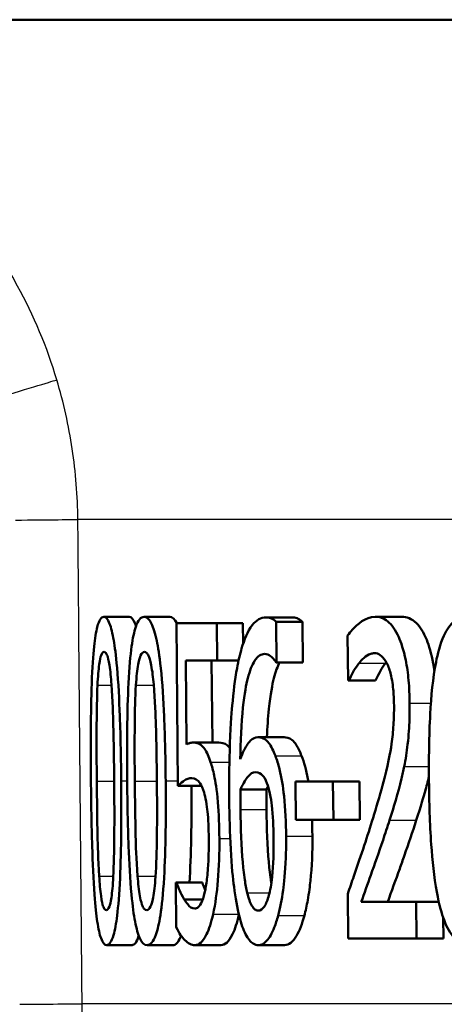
# Model space of a CAD drawing. Header units: millimetres. Extents: x 100 to 2000, y 93 to 4052.
# Tile 11 of 24: x 862.79 to 866.16, y 1527.49 to 1535.3. Entities that reach past the tile are written whole.
import ezdxf

# ---------------------------------------------------------------- set-up
doc = ezdxf.new("R2010")
doc.units = ezdxf.units.MM
doc.header["$LTSCALE"] = 10
doc.layers.add('Visible Edges(ISO)', color=7, linetype='Continuous', lineweight=50)
doc.layers.add('Visible Tangent Edges(ISO)', color=7, linetype='Continuous', lineweight=25)

msp = doc.modelspace()

# ---------------------------------------------------------------- linework, layer by layer
at = {"layer": 'Visible Edges(ISO)'}
for p, q in [((968.2631, 1535.2974), (852.8631, 1535.2974)), ((863.4556, 1530.5596), (863.6578, 1530.5596)), ((863.7759, 1530.5596), (863.9794, 1530.5596)), ((864.7425, 1530.5555), (864.9503, 1530.5555)), ((864.8273, 1530.1989), (864.8244, 1530.5211)), ((864.8244, 1530.5211), (865.0325, 1530.5211)), ((865.0325, 1530.5211), (865.0354, 1530.1989)), ((865.6098, 1530.5616), (865.8216, 1530.5616)), ((864.0325, 1530.5089), (864.3544, 1530.5089)), ((864.0325, 1530.5089), (864.044, 1529.2204)), ((864.357, 1530.2151), (864.3544, 1530.5089)), ((864.3544, 1530.5089), (864.5604, 1530.5089)), ((864.5604, 1530.5089), (864.5619, 1530.3468)), ((865.392, 1530.4117), (865.3953, 1530.0551)), ((864.1128, 1529.5486), (864.1069, 1530.2151)), ((864.357, 1530.2151), (864.1069, 1530.2151)), ((864.3118, 1530.2151), (864.3177, 1529.5628)), ((864.357, 1530.2151), (864.5263, 1530.2151)), ((864.8273, 1530.1989), (864.8232, 1530.1989)), ((864.8273, 1530.1989), (865.0354, 1530.1989)), ((865.4014, 1530.0551), (865.3953, 1530.0551)), ((865.4014, 1530.0551), (865.6122, 1530.0551)), ((864.6794, 1529.6053), (864.8868, 1529.6053)), ((864.1647, 1529.5628), (864.3699, 1529.5628)), ((864.044, 1529.2204), (864.2318, 1529.2204)), ((864.5415, 1529.19), (864.7483, 1529.19)), ((864.9789, 1529.2549), (865.2757, 1529.2549)), ((864.9789, 1529.2549), (864.9816, 1528.951)), ((865.2784, 1528.951), (865.2757, 1529.2549)), ((865.2757, 1529.2549), (865.4858, 1529.2549)), ((865.4858, 1529.2549), (865.4886, 1528.951)), ((865.2784, 1528.951), (864.9816, 1528.951)), ((865.2784, 1528.951), (865.4886, 1528.951)), ((864.0283, 1528.4526), (864.0336, 1528.4526)), ((864.0283, 1528.4526), (864.0315, 1528.098)), ((864.0336, 1528.4526), (864.2382, 1528.4526)), ((865.3932, 1528.3634), (865.3965, 1528.0089)), ((864.0942, 1528.3189), (864.2409, 1528.3189)), ((865.4997, 1528.2986), (865.9372, 1528.2986)), ((865.9399, 1528.0089), (865.9372, 1528.2986)), ((865.9372, 1528.2986), (866.1159, 1528.2986)), ((866.1516, 1528.1714), (866.1531, 1528.0089)), ((863.4786, 1527.9562), (863.6807, 1527.9562)), ((863.799, 1527.9562), (864.0026, 1527.9562)), ((864.1795, 1527.9562), (864.3847, 1527.9562)), ((864.6836, 1527.9562), (864.891, 1527.9562)), ((865.9399, 1528.0089), (865.3965, 1528.0089)), ((865.9399, 1528.0089), (866.1531, 1528.0089))]:
    msp.add_line(p, q, dxfattribs=at)
for points, knots in [([(863.4556, 1530.5596), (863.4459, 1530.5596), (863.4363, 1530.5537), (863.4188, 1530.5267), (863.411, 1530.5071), (863.3936, 1530.4409), (863.3853, 1530.389), (863.3709, 1530.2526), (863.3645, 1530.1588), (863.352, 1529.8067), (863.3513, 1529.529), (863.3537, 1529.2569)], [-0.2297019, -0.2297019, -0.2297019, -0.2297019, -0.1976608, -0.1976608, -0.168451, -0.168451, -0.1276183, -0.1276183, -0.0816339, -0.0816339, 0, 0, 0, 0]), ([(863.594, 1529.2589), (863.5925, 1529.428), (863.5893, 1529.6055), (863.5783, 1529.9029), (863.5712, 1530.0374), (863.5521, 1530.2583), (863.543, 1530.3251), (863.5251, 1530.4305), (863.514, 1530.475), (863.4867, 1530.5446), (863.4709, 1530.5596), (863.4556, 1530.5596)], [-0.1301869, -0.1301869, -0.1301869, -0.1301869, -0.0997619, -0.0997619, -0.0759506, -0.0759506, -0.0557659, -0.0557659, -0.0309595, -0.0309595, 0, 0, 0, 0]), ([(863.7759, 1530.5596), (863.7636, 1530.5596), (863.7513, 1530.5537), (863.729, 1530.5269), (863.7189, 1530.5075), (863.6964, 1530.4417), (863.6854, 1530.3898), (863.6663, 1530.2529), (863.6579, 1530.1593), (863.6406, 1529.8088), (863.639, 1529.53), (863.6414, 1529.2569)], [-0.2273611, -0.2273611, -0.2273611, -0.2273611, -0.1959595, -0.1959595, -0.167356, -0.167356, -0.127294, -0.127294, -0.0819353, -0.0819353, 0, 0, 0, 0]), ([(863.6578, 1530.5596), (863.673, 1530.5596), (863.6887, 1530.5449), (863.7064, 1530.5007), (863.7089, 1530.4935), (863.7115, 1530.4857)], [0, 0, 0, 0, 0.03060119, 0.03060119, 0.03593268, 0.03593268, 0.03593268, 0.03593268]), ([(863.9473, 1529.2589), (863.9458, 1529.4274), (863.9422, 1529.6041), (863.9292, 1529.9007), (863.9207, 1530.0348), (863.8975, 1530.2544), (863.8864, 1530.3224), (863.8639, 1530.4294), (863.8501, 1530.4742), (863.8156, 1530.5444), (863.7955, 1530.5596), (863.7759, 1530.5596)], [-0.1329416, -0.1329416, -0.1329416, -0.1329416, -0.1015755, -0.1015755, -0.0769811, -0.0769811, -0.0563199, -0.0563199, -0.0313076, -0.0313076, 0, 0, 0, 0]), ([(864.7425, 1530.5555), (864.7049, 1530.5555), (864.668, 1530.5379), (864.5972, 1530.4461), (864.5698, 1530.3762), (864.5365, 1530.2633), (864.5244, 1530.2106), (864.514, 1530.1523)], [-0.08071298, -0.08071298, -0.08071298, -0.08071298, -0.05220625, -0.05220625, -0.02169326, -0.02169326, 0, 0, 0, 0]), ([(864.8244, 1530.5211), (864.8161, 1530.5304), (864.7977, 1530.5482), (864.7566, 1530.555), (864.7495, 1530.5555), (864.7425, 1530.5555)], [-0.04474916, -0.04474916, -0.04474916, -0.04474916, -0.00770335, -0.00770335, 0, 0, 0, 0]), ([(864.9503, 1530.5555), (864.9639, 1530.5555), (864.9776, 1530.5535), (865.0015, 1530.5453), (865.0171, 1530.5385), (865.0325, 1530.5211)], [0, 0, 0, 0, 0.01480014, 0.01480014, 0.02581261, 0.02581261, 0.02581261, 0.02581261]), ([(865.6098, 1530.5616), (865.5355, 1530.5616), (865.4676, 1530.499), (865.4164, 1530.4442), (865.4036, 1530.4289), (865.392, 1530.4117)], [-0.05127185, -0.05127185, -0.05127185, -0.05127185, -0.01224463, -0.01224463, 0, 0, 0, 0]), ([(865.8843, 1529.8748), (865.8837, 1529.9364), (865.8811, 1529.998), (865.8706, 1530.1133), (865.8632, 1530.1663), (865.8366, 1530.2993), (865.8156, 1530.3587), (865.7714, 1530.4582), (865.742, 1530.4983), (865.6778, 1530.5512), (865.6433, 1530.5616), (865.6098, 1530.5616)], [-0.1034251, -0.1034251, -0.1034251, -0.1034251, -0.090608, -0.090608, -0.0787607, -0.0787607, -0.0589395, -0.0589395, -0.0304035, -0.0304035, 0, 0, 0, 0]), ([(865.8216, 1530.5616), (865.8603, 1530.5616), (865.9004, 1530.5479), (865.9678, 1530.4809), (865.9953, 1530.4377), (866.0377, 1530.332), (866.0566, 1530.2709), (866.0748, 1530.1695), (866.078, 1530.149), (866.0808, 1530.1281)], [0, 0, 0, 0, 0.03498879, 0.03498879, 0.06241363, 0.06241363, 0.08309244, 0.08309244, 0.08818922, 0.08818922, 0.08818922, 0.08818922]), ([(866.3373, 1530.5596), (866.3035, 1530.5596), (866.2699, 1530.5496), (866.2081, 1530.5002), (866.1806, 1530.4631), (866.1256, 1530.3437), (866.1063, 1530.266), (866.0691, 1530.0769), (866.0554, 1529.9295), (866.0382, 1529.6165), (866.0362, 1529.4314), (866.0378, 1529.2569)], [-0.1533658, -0.1533658, -0.1533658, -0.1533658, -0.1349126, -0.1349126, -0.117459, -0.117459, -0.0952159, -0.0952159, -0.0523708, -0.0523708, 0, 0, 0, 0]), ([(863.4058, 1530.0186), (863.4074, 1530.0507), (863.4093, 1530.0819), (863.4138, 1530.1373), (863.4164, 1530.1618), (863.4245, 1530.221), (863.4299, 1530.2415), (863.4416, 1530.2744), (863.4498, 1530.282), (863.458, 1530.282)], [-0.03909306, -0.03909306, -0.03909306, -0.03909306, -0.03260064, -0.03260064, -0.02674294, -0.02674294, -0.01665849, -0.01665849, 0, 0, 0, 0]), ([(863.458, 1530.282), (863.4626, 1530.282), (863.4673, 1530.2796), (863.4761, 1530.2689), (863.4802, 1530.2611), (863.4879, 1530.2394), (863.4941, 1530.2186), (863.5077, 1530.132), (863.5129, 1530.0788), (863.5169, 1530.0227)], [-0.07563204, -0.07563204, -0.07563204, -0.07563204, -0.05474211, -0.05474211, -0.03590897, -0.03590897, -0.01813724, -0.01813724, 0, 0, 0, 0]), ([(863.7109, 1530.0186), (863.713, 1530.0505), (863.7155, 1530.0816), (863.7214, 1530.1367), (863.7247, 1530.1611), (863.7353, 1530.2207), (863.7422, 1530.2413), (863.7574, 1530.2743), (863.7678, 1530.282), (863.7784, 1530.282)], [-0.0390286, -0.0390286, -0.0390286, -0.0390286, -0.03265223, -0.03265223, -0.0268904, -0.0268904, -0.01682142, -0.01682142, 0, 0, 0, 0]), ([(863.7784, 1530.282), (863.7842, 1530.282), (863.7901, 1530.2796), (863.8013, 1530.2689), (863.8065, 1530.2611), (863.8162, 1530.2394), (863.824, 1530.2187), (863.8409, 1530.132), (863.8474, 1530.0788), (863.8523, 1530.0227)], [-0.07582166, -0.07582166, -0.07582166, -0.07582166, -0.05490624, -0.05490624, -0.03605612, -0.03605612, -0.01817029, -0.01817029, 0, 0, 0, 0]), ([(864.5393, 1529.4311), (864.5413, 1529.5698), (864.5472, 1529.7132), (864.5724, 1529.9533), (864.5871, 1530.0254), (864.6149, 1530.1336), (864.6328, 1530.18), (864.6782, 1530.2504), (864.705, 1530.2658), (864.7325, 1530.2658)], [-0.09982403, -0.09982403, -0.09982403, -0.09982403, -0.0764295, -0.0764295, -0.05585639, -0.05585639, -0.03030662, -0.03030662, 0, 0, 0, 0]), ([(864.7325, 1530.2658), (864.7695, 1530.2658), (864.7944, 1530.2375), (864.8132, 1530.2145), (864.8184, 1530.2073), (864.8232, 1530.1989)], [-0.02127018, -0.02127018, -0.02127018, -0.02127018, -0.00561081, -0.00561081, 0, 0, 0, 0]), ([(865.4823, 1530.1929), (865.5022, 1530.2174), (865.5368, 1530.2548), (865.5851, 1530.2703), (865.5945, 1530.2719), (865.604, 1530.2719)], [-0.04450841, -0.04450841, -0.04450841, -0.04450841, -0.00856936, -0.00856936, 0, 0, 0, 0]), ([(865.604, 1530.2719), (865.6198, 1530.2719), (865.6358, 1530.2674), (865.6656, 1530.2469), (865.6795, 1530.2321), (865.6997, 1530.1993), (865.7066, 1530.1858), (865.713, 1530.1706)], [-0.03486646, -0.03486646, -0.03486646, -0.03486646, -0.02038596, -0.02038596, -0.00727084, -0.00727084, 0, 0, 0, 0]), ([(864.514, 1530.1523), (864.4975, 1530.0613), (864.4849, 1529.9618), (864.4696, 1529.7888), (864.4606, 1529.6701), (864.4516, 1529.3685), (864.4508, 1529.2371), (864.4519, 1529.107)], [-0.1740658, -0.1740658, -0.1740658, -0.1740658, -0.091492, -0.091492, -0.0390523, -0.0390523, 0, 0, 0, 0]), ([(864.8529, 1530.1989), (864.8354, 1530.1677), (864.82, 1530.1257), (864.7937, 1530.0235), (864.7784, 1529.9481), (864.7592, 1529.7584), (864.7542, 1529.6825), (864.7509, 1529.6053)], [0.03363797, 0.03363797, 0.03363797, 0.03363797, 0.05590946, 0.05590946, 0.07719874, 0.07719874, 0.09001635, 0.09001635, 0.09001635, 0.09001635]), ([(865.4014, 1530.0551), (865.4105, 1530.0746), (865.4348, 1530.126), (865.468, 1530.1749), (865.4751, 1530.1843), (865.4823, 1530.1929)], [-0.03463218, -0.03463218, -0.03463218, -0.03463218, -0.00722311, -0.00722311, 0, 0, 0, 0]), ([(865.6934, 1530.1929), (865.6789, 1530.1757), (865.6649, 1530.1552), (865.6431, 1530.1163), (865.6254, 1530.0831), (865.6122, 1530.0551)], [0, 0, 0, 0, 0.01452589, 0.01452589, 0.02376151, 0.02376151, 0.02376151, 0.02376151]), ([(865.713, 1530.1706), (865.7243, 1530.1439), (865.7336, 1530.1119), (865.7508, 1530.0252), (865.755, 1529.9777), (865.759, 1529.9164), (865.76, 1529.8864), (865.7603, 1529.8566)], [-0.02578896, -0.02578896, -0.02578896, -0.02578896, -0.01862836, -0.01862836, -0.00896227, -0.00896227, 0, 0, 0, 0]), ([(863.4002, 1529.2569), (863.3981, 1529.5052), (863.3987, 1529.6528), (863.3995, 1529.811), (863.4013, 1529.9229), (863.4058, 1530.0186)], [-0.04785026, -0.04785026, -0.04785026, -0.04785026, -0.03091117, -0.03091117, 0, 0, 0, 0]), ([(863.5169, 1530.0227), (863.5256, 1529.9019), (863.5294, 1529.7681), (863.5347, 1529.5612), (863.5369, 1529.4038), (863.5382, 1529.2589)], [-0.06228831, -0.06228831, -0.06228831, -0.06228831, -0.04346907, -0.04346907, 0, 0, 0, 0]), ([(863.7018, 1529.2569), (863.6996, 1529.5057), (863.7008, 1529.654), (863.7023, 1529.8123), (863.7048, 1529.9235), (863.7109, 1530.0186)], [-0.04790555, -0.04790555, -0.04790555, -0.04790555, -0.03075578, -0.03075578, 0, 0, 0, 0]), ([(863.8523, 1530.0227), (863.863, 1529.9019), (863.8675, 1529.7681), (863.8738, 1529.5613), (863.8761, 1529.4038), (863.8774, 1529.2589)], [-0.06228208, -0.06228208, -0.06228208, -0.06228208, -0.04347266, -0.04347266, 0, 0, 0, 0]), ([(865.7603, 1529.8566), (865.7608, 1529.8048), (865.7594, 1529.7536), (865.7527, 1529.6514), (865.7475, 1529.6014), (865.7304, 1529.4814), (865.7124, 1529.3847), (865.6449, 1529.1358), (865.6185, 1529.0469), (865.5934, 1528.9651)], [-0.1814378, -0.1814378, -0.1814378, -0.1814378, -0.1397601, -0.1397601, -0.0972027, -0.0972027, -0.0339781, -0.0339781, 0, 0, 0, 0]), ([(865.8413, 1529.3744), (865.8524, 1529.4296), (865.8614, 1529.4879), (865.8769, 1529.6222), (865.881, 1529.6865), (865.8843, 1529.7895), (865.8847, 1529.8322), (865.8843, 1529.8748)], [-0.04632189, -0.04632189, -0.04632189, -0.04632189, -0.03109662, -0.03109662, -0.01278678, -0.01278678, 0, 0, 0, 0]), ([(864.6794, 1529.6053), (864.6591, 1529.6053), (864.6391, 1529.5973), (864.598, 1529.5566), (864.5801, 1529.5234), (864.5583, 1529.4791), (864.5486, 1529.4561), (864.5393, 1529.4311)], [-0.04212185, -0.04212185, -0.04212185, -0.04212185, -0.02878752, -0.02878752, -0.01343053, -0.01343053, 0, 0, 0, 0]), ([(864.8181, 1529.4574), (864.8019, 1529.4982), (864.7843, 1529.5349), (864.7593, 1529.5683), (864.7426, 1529.5888), (864.703, 1529.6035), (864.6911, 1529.6053), (864.6794, 1529.6053)], [-0.1275873, -0.1275873, -0.1275873, -0.1275873, -0.043921, -0.043921, -0.0130989, -0.0130989, 0, 0, 0, 0]), ([(864.8868, 1529.6053), (864.9071, 1529.6053), (864.9282, 1529.5999), (864.9621, 1529.5748), (864.9736, 1529.5616), (865.0002, 1529.5181), (865.0136, 1529.4891), (865.0262, 1529.4574)], [0, 0, 0, 0, 0.02251533, 0.02251533, 0.03763457, 0.03763457, 0.05417302, 0.05417302, 0.05417302, 0.05417302]), ([(864.1647, 1529.5628), (864.155, 1529.5628), (864.1442, 1529.5611), (864.1278, 1529.5564), (864.1203, 1529.553), (864.1128, 1529.5486)], [-0.0221156, -0.0221156, -0.0221156, -0.0221156, -0.01027317, -0.01027317, 0, 0, 0, 0]), ([(864.3041, 1529.4068), (864.2896, 1529.451), (864.2741, 1529.4871), (864.2505, 1529.5221), (864.2345, 1529.5433), (864.1926, 1529.5606), (864.1784, 1529.5628), (864.1647, 1529.5628)], [-0.1404717, -0.1404717, -0.1404717, -0.1404717, -0.0548033, -0.0548033, -0.0182573, -0.0182573, 0, 0, 0, 0]), ([(864.3699, 1529.5628), (864.3906, 1529.5628), (864.4131, 1529.5577), (864.4423, 1529.5364), (864.4494, 1529.5295), (864.4562, 1529.521)], [0, 0, 0, 0, 0.02743934, 0.02743934, 0.03793231, 0.03793231, 0.03793231, 0.03793231]), ([(864.9034, 1528.8193), (864.9025, 1528.927), (864.8977, 1529.0358), (864.8787, 1529.216), (864.8672, 1529.2874), (864.8416, 1529.3911), (864.8304, 1529.4265), (864.8181, 1529.4574)], [-0.07325115, -0.07325115, -0.07325115, -0.07325115, -0.04081715, -0.04081715, -0.01588695, -0.01588695, 0, 0, 0, 0]), ([(865.0262, 1529.4574), (865.046, 1529.4076), (865.0628, 1529.347), (865.0772, 1529.2685), (865.0783, 1529.262), (865.0795, 1529.2549)], [0, 0, 0, 0, 0.02558478, 0.02558478, 0.02766799, 0.02766799, 0.02766799, 0.02766799]), ([(864.3732, 1528.8031), (864.3724, 1528.8982), (864.3693, 1528.999), (864.3532, 1529.1919), (864.3413, 1529.2568), (864.3237, 1529.341), (864.3143, 1529.3761), (864.3041, 1529.4068)], [-0.04834214, -0.04834214, -0.04834214, -0.04834214, -0.03287636, -0.03287636, -0.01559526, -0.01559526, 0, 0, 0, 0]), ([(865.7244, 1528.9469), (865.7583, 1529.0507), (865.7921, 1529.1574), (865.8278, 1529.3083), (865.8348, 1529.3409), (865.8413, 1529.3744)], [-0.05558994, -0.05558994, -0.05558994, -0.05558994, -0.01165738, -0.01165738, 0, 0, 0, 0]), ([(864.044, 1529.2204), (864.0623, 1529.2389), (864.0862, 1529.2556), (864.1126, 1529.2741), (864.1334, 1529.2812), (864.1546, 1529.2812)], [-0.0369159, -0.0369159, -0.0369159, -0.0369159, -0.02828986, -0.02828986, 0, 0, 0, 0]), ([(864.1546, 1529.2812), (864.1783, 1529.2812), (864.2025, 1529.2683), (864.2325, 1529.2219), (864.2427, 1529.1981), (864.2518, 1529.1657)], [-0.04098545, -0.04098545, -0.04098545, -0.04098545, -0.01489334, -0.01489334, 0, 0, 0, 0]), ([(864.5415, 1529.19), (864.5659, 1529.2485), (864.5861, 1529.2769), (864.6189, 1529.3162), (864.6396, 1529.3278), (864.6611, 1529.3278)], [-0.03978476, -0.03978476, -0.03978476, -0.03978476, -0.02413959, -0.02413959, 0, 0, 0, 0]), ([(864.6611, 1529.3278), (864.6844, 1529.3278), (864.7038, 1529.3157), (864.7279, 1529.293), (864.7402, 1529.2713), (864.7516, 1529.2407)], [-0.02731908, -0.02731908, -0.02731908, -0.02731908, -0.01523348, -0.01523348, 0, 0, 0, 0]), ([(866.0375, 1529.2961), (866.0278, 1529.2537), (866.0174, 1529.213), (865.9974, 1529.1422), (865.9722, 1529.0552), (865.9366, 1528.9469)], [0.00928126, 0.00928126, 0.00928126, 0.00928126, 0.02468598, 0.02468598, 0.03712968, 0.03712968, 0.03712968, 0.03712968]), ([(863.3537, 1529.2569), (863.3552, 1529.0871), (863.3581, 1528.9084), (863.3674, 1528.6106), (863.3732, 1528.4757), (863.3889, 1528.2628), (863.3964, 1528.1949), (863.4127, 1528.0851), (863.4225, 1528.0409), (863.4478, 1527.9712), (863.4631, 1527.9562), (863.4786, 1527.9562)], [-0.1424446, -0.1424446, -0.1424446, -0.1424446, -0.1062221, -0.1062221, -0.0780814, -0.0780814, -0.0559799, -0.0559799, -0.0312288, -0.0312288, 0, 0, 0, 0]), ([(863.4189, 1528.5032), (863.4106, 1528.6349), (863.4076, 1528.7617), (863.4034, 1528.9566), (863.4015, 1529.1177), (863.4002, 1529.2569)], [-0.05839762, -0.05839762, -0.05839762, -0.05839762, -0.04174964, -0.04174964, 0, 0, 0, 0]), ([(863.4786, 1527.9562), (863.4882, 1527.9562), (863.498, 1527.9621), (863.5163, 1527.9891), (863.5248, 1528.0086), (863.5441, 1528.0749), (863.5537, 1528.1272), (863.5709, 1528.2646), (863.5787, 1528.3595), (863.5948, 1528.7128), (863.5964, 1528.9885), (863.594, 1529.2589)], [-0.2294305, -0.2294305, -0.2294305, -0.2294305, -0.1976255, -0.1976255, -0.168549, -0.168549, -0.1275139, -0.1275139, -0.0811362, -0.0811362, 0, 0, 0, 0]), ([(863.5382, 1529.2589), (863.5403, 1529.0208), (863.5395, 1528.8817), (863.538, 1528.7083), (863.5359, 1528.5937), (863.5307, 1528.4972)], [-0.05255086, -0.05255086, -0.05255086, -0.05255086, -0.03116451, -0.03116451, 0, 0, 0, 0]), ([(863.6414, 1529.2569), (863.6429, 1529.0876), (863.6461, 1528.9095), (863.6574, 1528.6124), (863.6647, 1528.4779), (863.6844, 1528.2637), (863.694, 1528.1957), (863.7147, 1528.0861), (863.7273, 1528.0416), (863.7597, 1527.9713), (863.7792, 1527.9562), (863.799, 1527.9562)], [-0.1409676, -0.1409676, -0.1409676, -0.1409676, -0.1057538, -0.1057538, -0.0783528, -0.0783528, -0.0564787, -0.0564787, -0.031553, -0.031553, 0, 0, 0, 0]), ([(863.724, 1528.5032), (863.7136, 1528.6349), (863.7101, 1528.7617), (863.7051, 1528.9566), (863.703, 1529.1177), (863.7018, 1529.2569)], [-0.05839992, -0.05839992, -0.05839992, -0.05839992, -0.04175196, -0.04175196, 0, 0, 0, 0]), ([(863.799, 1527.9562), (863.8114, 1527.9562), (863.8239, 1527.9622), (863.8473, 1527.9895), (863.8581, 1528.0092), (863.8826, 1528.0762), (863.8949, 1528.1289), (863.9164, 1528.2661), (863.9265, 1528.3611), (863.9472, 1528.7157), (863.9497, 1528.9897), (863.9473, 1529.2589)], [-0.2332596, -0.2332596, -0.2332596, -0.2332596, -0.2002554, -0.2002554, -0.1701085, -0.1701085, -0.1277855, -0.1277855, -0.0807494, -0.0807494, 0, 0, 0, 0]), ([(863.8774, 1529.2589), (863.8795, 1529.0208), (863.8782, 1528.8817), (863.876, 1528.7083), (863.873, 1528.5937), (863.8663, 1528.4972)], [-0.05256771, -0.05256771, -0.05256771, -0.05256771, -0.03118167, -0.03118167, 0, 0, 0, 0]), ([(864.5413, 1529.032), (864.5411, 1529.0542), (864.5409, 1529.0785), (864.541, 1529.1185), (864.5411, 1529.1363), (864.5413, 1529.166), (864.5414, 1529.178), (864.5415, 1529.19)], [-0.01563156, -0.01563156, -0.01563156, -0.01563156, -0.00893965, -0.00893965, -0.0036009, -0.0036009, 0, 0, 0, 0]), ([(864.7483, 1529.19), (864.7482, 1529.1664), (864.748, 1529.1427), (864.7478, 1529.11), (864.7476, 1529.0812), (864.7481, 1529.032)], [0, 0, 0, 0, 0.007095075, 0.007095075, 0.009826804, 0.009826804, 0.009826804, 0.009826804]), ([(864.7516, 1529.2407), (864.76, 1529.2171), (864.7676, 1529.1903), (864.7821, 1529.1239), (864.787, 1529.0898), (864.7994, 1528.9866), (864.8033, 1528.8967), (864.8042, 1528.8051)], [-0.04491466, -0.04491466, -0.04491466, -0.04491466, -0.03693133, -0.03693133, -0.02747778, -0.02747778, 0, 0, 0, 0]), ([(866.0378, 1529.2569), (866.0394, 1529.0916), (866.0444, 1528.9186), (866.065, 1528.6273), (866.0787, 1528.4954), (866.1189, 1528.2726), (866.1394, 1528.2035), (866.1805, 1528.094), (866.2073, 1528.0473), (866.2766, 1527.9722), (866.3192, 1527.9562), (866.3617, 1527.9562)], [-0.1331004, -0.1331004, -0.1331004, -0.1331004, -0.1040849, -0.1040849, -0.0812126, -0.0812126, -0.0607627, -0.0607627, -0.0343628, -0.0343628, 0, 0, 0, 0]), ([(864.2518, 1529.1657), (864.2576, 1529.1461), (864.2629, 1529.1238), (864.2736, 1529.0658), (864.2773, 1529.0351), (864.2858, 1528.9542), (864.2886, 1528.88), (864.2892, 1528.8051)], [-0.03464365, -0.03464365, -0.03464365, -0.03464365, -0.02937599, -0.02937599, -0.0224748, -0.0224748, 0, 0, 0, 0]), ([(864.4519, 1529.107), (864.4531, 1528.9784), (864.4564, 1528.8451), (864.4711, 1528.5795), (864.4813, 1528.4855), (864.5008, 1528.3314), (864.5146, 1528.2508), (864.5323, 1528.1831)], [-0.0714916, -0.0714916, -0.0714916, -0.0714916, -0.05105607, -0.05105607, -0.02856781, -0.02856781, 0, 0, 0, 0]), ([(864.595, 1528.3715), (864.5872, 1528.4017), (864.5806, 1528.437), (864.5671, 1528.5271), (864.5614, 1528.5829), (864.5471, 1528.7347), (864.5426, 1528.8852), (864.5413, 1529.032)], [-0.06291805, -0.06291805, -0.06291805, -0.06291805, -0.05524939, -0.05524939, -0.04405224, -0.04405224, 0, 0, 0, 0]), ([(864.7481, 1529.032), (864.7494, 1528.8862), (864.7539, 1528.7371), (864.7681, 1528.5846), (864.7738, 1528.5285), (864.7834, 1528.465), (864.7848, 1528.4562), (864.7862, 1528.4476)], [0, 0, 0, 0, 0.04373149, 0.04373149, 0.05532133, 0.05532133, 0.05720358, 0.05720358, 0.05720358, 0.05720358]), ([(865.5934, 1528.9651), (865.5481, 1528.8177), (865.5027, 1528.6818), (865.4252, 1528.4559), (865.4092, 1528.4095), (865.3932, 1528.3634)], [-0.1007379, -0.1007379, -0.1007379, -0.1007379, -0.020752, -0.020752, 0, 0, 0, 0]), ([(865.4997, 1528.2986), (865.5235, 1528.3651), (865.5508, 1528.4421), (865.6064, 1528.5984), (865.64, 1528.6923), (865.6901, 1528.8412), (865.7074, 1528.8937), (865.7244, 1528.9469)], [-0.09766217, -0.09766217, -0.09766217, -0.09766217, -0.06425068, -0.06425068, -0.02225568, -0.02225568, 0, 0, 0, 0]), ([(865.9366, 1528.9469), (865.9062, 1528.8519), (865.8747, 1528.7589), (865.8297, 1528.6306), (865.8174, 1528.5965), (865.7742, 1528.4758), (865.74, 1528.3795), (865.7109, 1528.2986)], [0, 0, 0, 0, 0.03970929, 0.03970929, 0.05666606, 0.05666606, 0.09974612, 0.09974612, 0.09974612, 0.09974612]), ([(864.2892, 1528.8051), (864.2897, 1528.751), (864.2892, 1528.6959), (864.2861, 1528.6132), (864.2837, 1528.5643), (864.2739, 1528.4693), (864.2686, 1528.4319), (864.2621, 1528.3979)], [-0.06393969, -0.06393969, -0.06393969, -0.06393969, -0.0315425, -0.0315425, -0.01345898, -0.01345898, 0, 0, 0, 0]), ([(864.3238, 1528.2014), (864.3417, 1528.2827), (864.3538, 1528.3745), (864.3709, 1528.576), (864.3743, 1528.6883), (864.3732, 1528.8031)], [-0.06473716, -0.06473716, -0.06473716, -0.06473716, -0.03444034, -0.03444034, 0, 0, 0, 0]), ([(864.8042, 1528.8051), (864.8051, 1528.7023), (864.8027, 1528.5928), (864.7858, 1528.4349), (864.777, 1528.3894), (864.7568, 1528.3146), (864.7449, 1528.2846), (864.7156, 1528.2396), (864.6987, 1528.2297), (864.6817, 1528.2297)], [-0.07468789, -0.07468789, -0.07468789, -0.07468789, -0.05108298, -0.05108298, -0.03552096, -0.03552096, -0.01911228, -0.01911228, 0, 0, 0, 0]), ([(864.8402, 1528.1912), (864.8564, 1528.2497), (864.8692, 1528.3175), (864.8868, 1528.4484), (864.8965, 1528.5327), (864.9032, 1528.7054), (864.904, 1528.7623), (864.9034, 1528.8193)], [-0.09916084, -0.09916084, -0.09916084, -0.09916084, -0.05253102, -0.05253102, -0.01710158, -0.01710158, 0, 0, 0, 0]), ([(865.1119, 1528.8193), (865.113, 1528.6976), (865.1084, 1528.5788), (865.0924, 1528.4283), (865.0857, 1528.3718), (865.0675, 1528.2689), (865.0586, 1528.2281), (865.0484, 1528.1912)], [0, 0, 0, 0, 0.03651221, 0.03651221, 0.04864937, 0.04864937, 0.05773725, 0.05773725, 0.05773725, 0.05773725]), ([(863.4761, 1528.2338), (863.4713, 1528.2338), (863.4664, 1528.2363), (863.4574, 1528.248), (863.4533, 1528.2565), (863.4462, 1528.2783), (863.4401, 1528.2998), (863.4272, 1528.3914), (863.4225, 1528.4457), (863.4189, 1528.5032)], [-0.08798752, -0.08798752, -0.08798752, -0.08798752, -0.06132944, -0.06132944, -0.03740527, -0.03740527, -0.01846486, -0.01846486, 0, 0, 0, 0]), ([(863.5307, 1528.4972), (863.529, 1528.4652), (863.527, 1528.4341), (863.5221, 1528.3789), (863.5193, 1528.3545), (863.5106, 1528.2955), (863.5049, 1528.2746), (863.4926, 1528.2415), (863.4843, 1528.2338), (863.4761, 1528.2338)], [-0.03932472, -0.03932472, -0.03932472, -0.03932472, -0.03273054, -0.03273054, -0.02677018, -0.02677018, -0.01652359, -0.01652359, 0, 0, 0, 0]), ([(863.7966, 1528.2338), (863.7904, 1528.2338), (863.7842, 1528.2363), (863.7728, 1528.248), (863.7675, 1528.2565), (863.7585, 1528.2783), (863.7507, 1528.2998), (863.7344, 1528.3915), (863.7284, 1528.4457), (863.724, 1528.5032)], [-0.0882854, -0.0882854, -0.0882854, -0.0882854, -0.06153364, -0.06153364, -0.03753847, -0.03753847, -0.01848375, -0.01848375, 0, 0, 0, 0]), ([(863.8663, 1528.4972), (863.8642, 1528.4654), (863.8615, 1528.4345), (863.8552, 1528.3795), (863.8518, 1528.3552), (863.8405, 1528.2957), (863.8333, 1528.2748), (863.8176, 1528.2416), (863.807, 1528.2338), (863.7966, 1528.2338)], [-0.0391249, -0.0391249, -0.0391249, -0.0391249, -0.03270107, -0.03270107, -0.02688517, -0.02688517, -0.01669497, -0.01669497, 0, 0, 0, 0]), ([(864.0942, 1528.3189), (864.0765, 1528.3478), (864.065, 1528.3727), (864.0495, 1528.4076), (864.0403, 1528.4304), (864.0336, 1528.4526)], [-0.02001561, -0.02001561, -0.02001561, -0.02001561, -0.01138252, -0.01138252, 0, 0, 0, 0]), ([(864.2621, 1528.3979), (864.2547, 1528.3612), (864.2462, 1528.3308), (864.225, 1528.28), (864.2136, 1528.2661), (864.1964, 1528.25), (864.1874, 1528.2459), (864.1783, 1528.2459)], [-0.03296514, -0.03296514, -0.03296514, -0.03296514, -0.02327463, -0.02327463, -0.01202632, -0.01202632, 0, 0, 0, 0]), ([(864.6817, 1528.2297), (864.6729, 1528.2297), (864.6643, 1528.2328), (864.6488, 1528.2448), (864.64, 1528.2539), (864.6176, 1528.2928), (864.6055, 1528.3299), (864.595, 1528.3715)], [-0.04078037, -0.04078037, -0.04078037, -0.04078037, -0.02763675, -0.02763675, -0.01707028, -0.01707028, 0, 0, 0, 0]), ([(864.1783, 1528.2459), (864.1549, 1528.2459), (864.1389, 1528.2598), (864.1125, 1528.292), (864.1032, 1528.305), (864.0942, 1528.3189)], [-0.03678904, -0.03678904, -0.03678904, -0.03678904, -0.01293206, -0.01293206, 0, 0, 0, 0]), ([(864.1795, 1527.9562), (864.1959, 1527.9562), (864.2123, 1527.9627), (864.239, 1527.9875), (864.2543, 1528.0052), (864.2916, 1528.0818), (864.3091, 1528.134), (864.3238, 1528.2014)], [-0.09365657, -0.09365657, -0.09365657, -0.09365657, -0.05370103, -0.05370103, -0.02790607, -0.02790607, 0, 0, 0, 0]), ([(864.5287, 1528.197), (864.5144, 1528.133), (864.4974, 1528.0828), (864.4604, 1528.0059), (864.4445, 1527.9875), (864.4178, 1527.9628), (864.4012, 1527.9562), (864.3847, 1527.9562)], [0.00060034, 0.00060034, 0.00060034, 0.00060034, 0.02741646, 0.02741646, 0.05391254, 0.05391254, 0.09523222, 0.09523222, 0.09523222, 0.09523222]), ([(864.5323, 1528.1831), (864.5469, 1528.1258), (864.5634, 1528.0784), (864.601, 1528.0052), (864.6214, 1527.9812), (864.6561, 1527.9599), (864.6698, 1527.9562), (864.6836, 1527.9562)], [-0.06352631, -0.06352631, -0.06352631, -0.06352631, -0.03966536, -0.03966536, -0.01546376, -0.01546376, 0, 0, 0, 0]), ([(864.6836, 1527.9562), (864.7064, 1527.9562), (864.7291, 1527.967), (864.7718, 1528.0149), (864.7914, 1528.0497), (864.8207, 1528.1251), (864.8308, 1528.1566), (864.8402, 1528.1912)], [-0.06612013, -0.06612013, -0.06612013, -0.06612013, -0.03955669, -0.03955669, -0.01469985, -0.01469985, 0, 0, 0, 0]), ([(865.0484, 1528.1912), (865.0302, 1528.1247), (865.0096, 1528.0705), (864.9717, 1528.0053), (864.9565, 1527.9868), (864.9243, 1527.9619), (864.9076, 1527.9562), (864.891, 1527.9562)], [0, 0, 0, 0, 0.02825404, 0.02825404, 0.04623598, 0.04623598, 0.06480489, 0.06480489, 0.06480489, 0.06480489]), ([(864.0315, 1528.098), (864.0538, 1528.0485), (864.078, 1528.0167), (864.1251, 1527.9694), (864.152, 1527.9562), (864.1795, 1527.9562)], [-0.0656681, -0.0656681, -0.0656681, -0.0656681, -0.03657044, -0.03657044, 0, 0, 0, 0]), ([(863.7335, 1528.0302), (863.733, 1528.0288), (863.7326, 1528.0273), (863.7243, 1528.0014), (863.716, 1527.9842), (863.6987, 1527.9612), (863.6897, 1527.9562), (863.6807, 1527.9562)], [0.16304736, 0.16304736, 0.16304736, 0.16304736, 0.16428291, 0.16428291, 0.18614956, 0.18614956, 0.20909426, 0.20909426, 0.20909426, 0.20909426]), ([(864.0697, 1528.0305), (864.0681, 1528.0264), (864.0665, 1528.0225), (864.0552, 1527.9967), (864.0452, 1527.9812), (864.0242, 1527.9607), (864.0133, 1527.9562), (864.0026, 1527.9562)], [0.15693943, 0.15693943, 0.15693943, 0.15693943, 0.16007365, 0.16007365, 0.17852486, 0.17852486, 0.19773584, 0.19773584, 0.19773584, 0.19773584])]:
    msp.add_open_spline(points, degree=3, knots=knots, dxfattribs=at)
for points in [[(863.9794, 1530.5596), (863.9985, 1530.5596), (864.0181, 1530.5454), (864.0368, 1530.5089)], [(865.6991, 1530.1996), (865.6972, 1530.1974), (865.6953, 1530.1952), (865.6934, 1530.1929)], [(864.1518, 1529.2204), (864.1539, 1528.9332), (864.1499, 1528.6649), (864.1359, 1528.4526)], [(864.7597, 1529.2159), (864.756, 1529.2078), (864.7522, 1529.1992), (864.7483, 1529.19)], [(865.1087, 1528.951), (865.1105, 1528.9072), (865.1115, 1528.8632), (865.1119, 1528.8193)], [(864.2382, 1528.4526), (864.2444, 1528.4321), (864.2528, 1528.411), (864.2609, 1528.3924)]]:
    msp.add_open_spline(points, degree=3, dxfattribs=at)
at = {"layer": 'Visible Tangent Edges(ISO)'}
for p, q in [((956.5011, 1531.3323), (863.2499, 1531.3323)), ((865.4823, 1530.1929), (865.6934, 1530.1929)), ((863.4058, 1530.0186), (863.5172, 1530.0186)), ((863.7109, 1530.0186), (863.8527, 1530.0186)), ((865.8843, 1529.8748), (866.0532, 1529.8748)), ((864.8181, 1529.4574), (865.0262, 1529.4574)), ((864.3041, 1529.4068), (864.4533, 1529.4068)), ((865.8413, 1529.3744), (866.0373, 1529.3744)), ((863.4002, 1529.2569), (863.5382, 1529.2569)), ((863.594, 1529.2589), (863.6414, 1529.2589)), ((863.7018, 1529.2569), (863.8774, 1529.2569)), ((863.9473, 1529.2589), (864.0436, 1529.2589)), ((864.5413, 1529.032), (864.7481, 1529.032)), ((865.7244, 1528.9469), (865.9366, 1528.9469)), ((864.3732, 1528.8031), (864.4593, 1528.8031)), ((864.9034, 1528.8193), (865.1119, 1528.8193)), ((863.4189, 1528.5032), (863.531, 1528.5032)), ((863.724, 1528.5032), (863.8667, 1528.5032)), ((864.595, 1528.3715), (864.7719, 1528.3715)), ((864.3238, 1528.2014), (864.5277, 1528.2014)), ((864.8402, 1528.1912), (865.0484, 1528.1912)), ((956.4665, 1527.491), (863.2835, 1527.491))]:
    msp.add_line(p, q, dxfattribs=at)
for centre, major_axis, ratio, start_param, end_param in [((862.6051, 1532.2974), (0.479, 0.1433), 0.001634, 4.717852, 6.212334), ((862.7513, 1531.328), (0.5, 0.0044), 0.00005, 4.718091, 6.209006), ((862.7849, 1527.4867), (0.5, 0.0044), 0.00005, 4.718091, 6.20895)]:
    msp.add_ellipse(centre, major_axis=major_axis, ratio=ratio, start_param=start_param, end_param=end_param, dxfattribs=at)
for points, knots in [([(863.0829, 1532.4403), (863.0057, 1532.6986), (862.8997, 1532.9505), (862.5664, 1533.5591), (862.3032, 1533.8924), (861.6879, 1534.4712), (861.3302, 1534.7144), (860.7331, 1534.997), (860.5188, 1535.078), (860.2972, 1535.1411)], [0, 0, 0, 0, 0.0707833, 0.0707833, 0.1840365, 0.1840365, 0.3036037, 0.3036037, 0.3659372, 0.3659372, 0.3659372, 0.3659372]), ([(863.2499, 1531.3323), (863.2483, 1531.5191), (863.2334, 1531.7066), (863.1775, 1532.0778), (863.1364, 1532.2613), (863.0829, 1532.4403)], [0, 0, 0, 0, 0.04902117, 0.04902117, 0.09804235, 0.09804235, 0.09804235, 0.09804235]), ([(863.2835, 1527.491), (863.2779, 1528.1313), (863.2723, 1528.7715), (863.2611, 1530.0519), (863.2555, 1530.6921), (863.2499, 1531.3323)], [-0.3841419, -0.3841419, -0.3841419, -0.3841419, -0.192071, -0.192071, 0, 0, 0, 0]), ([(865.2766, 1521.5965), (864.6772, 1522.3966), (864.1935, 1523.298), (863.4895, 1525.2794), (863.2932, 1526.3903), (863.2835, 1527.491)], [0, 0, 0, 0, 0.3148945, 0.3148945, 0.6616352, 0.6616352, 0.6616352, 0.6616352])]:
    msp.add_open_spline(points, degree=3, knots=knots, dxfattribs=at)

doc.saveas('drawing.dxf')
